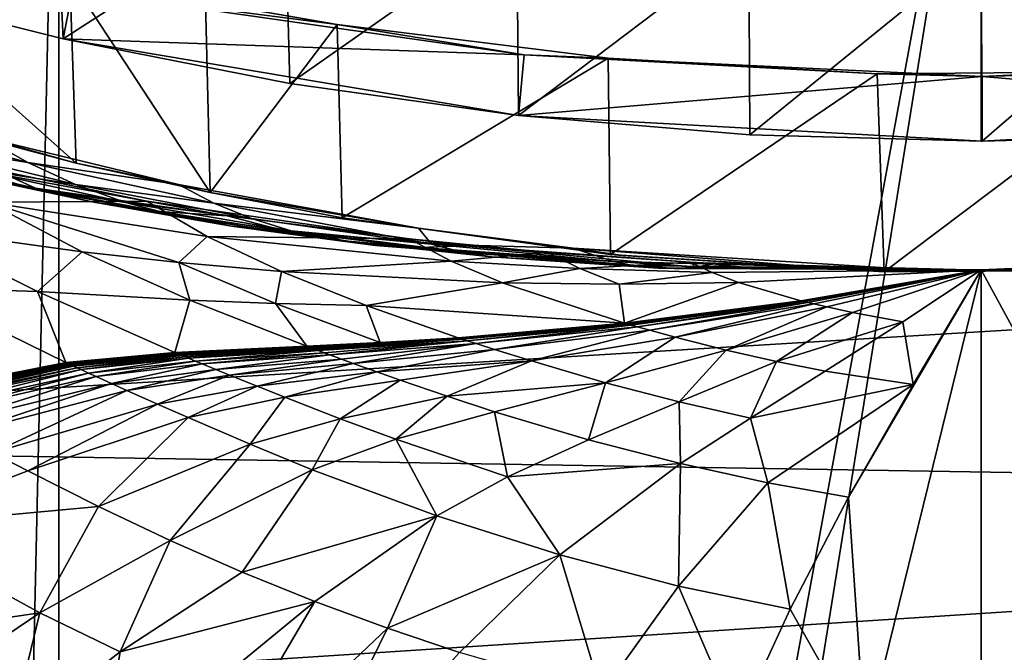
# Model space of a CAD drawing. Header units: metres. Extents: x -1004 to 0, y -808 to 0.
# Tile 115 of 159: x -506 to -405, y -193 to -128. Entities that reach past the tile are written whole.
import ezdxf

# ---------------------------------------------------------------- set-up
doc = ezdxf.new("R2010")
doc.units = ezdxf.units.M

msp = doc.modelspace()

# ---------------------------------------------------------------- linework, layer by layer
at = {"layer": 'None'}
for points in [[(-594.247375, -171.585114, 661.909546), (-196.308548, -147.470947, 662.541565), (-531.962463, -59.26767, 664.851257)], [(-196.308548, -147.470947, 662.541565), (-191.884094, -88.40519, 664.088562), (-531.962463, -59.26767, 664.851257)], [(-502.456268, -111.646431, 200.404068), (-501.584412, -130.331253, 202.099518), (-524.647583, -124.521843, 209.845749)], [(-502.456268, -111.646431, 200.404068), (-478.935303, -115.68647, 194.195557), (-501.584412, -130.331253, 202.099518)], [(-478.935303, -115.68647, 194.195557), (-478.408325, -134.888901, 196.088715), (-501.584412, -130.331253, 202.099518)], [(-478.935303, -115.68647, 194.195557), (-455.212006, -118.599762, 189.761368), (-478.408325, -134.888901, 196.088715)], [(-527.416138, -118.707603, 258.220306), (-500.248962, -143.043579, 266.650696), (-527.017334, -135.898376, 261.861969)], [(-527.416138, -118.707603, 258.220306), (-500.91507, -124.058403, 262.889526), (-500.248962, -143.043579, 266.650696)], [(-455.212006, -118.599762, 189.761368), (-455.040527, -138.170502, 191.789063), (-478.408325, -134.888901, 196.088715)], [(-455.212006, -118.599762, 189.761368), (-431.474823, -120.334351, 187.137177), (-455.040527, -138.170502, 191.789063)], [(-431.474823, -120.334351, 187.137177), (-431.392212, -140.146133, 189.21199), (-455.040527, -138.170502, 191.789063)], [(-431.474823, -120.334351, 187.137177), (-407.732239, -120.908279, 186.273712), (-431.392212, -140.146133, 189.21199)], [(-407.732239, -120.908279, 186.273712), (-383.947571, -120.332489, 187.140167), (-407.643616, -140.798706, 188.364288)], [(-383.947571, -120.332489, 187.140167), (-383.939728, -140.139313, 189.216461), (-407.643616, -140.798706, 188.364288)], [(-407.732239, -120.908279, 186.273712), (-407.732239, -140.798706, 188.364288), (-431.392212, -140.146133, 189.21199)], [(-407.732239, -140.798706, 188.364288), (-407.732239, -120.908279, 186.273712), (-407.643616, -140.798706, 188.364288)], [(-524.647583, -124.521843, 209.845749), (-501.584412, -130.331253, 202.099518), (-500.62735, -125.340599, 251.47937)], [(-500.91507, -124.058403, 262.889526), (-486.55127, -146.034058, 266.600311), (-500.248962, -143.043579, 266.650696)], [(-500.91507, -124.058403, 262.889526), (-487.02713, -126.523628, 263.005524), (-486.55127, -146.034058, 266.600311)], [(-473.57608, -128.846573, 260.012085), (-500.91507, -124.058403, 262.889526), (-500.62735, -125.340599, 251.47937)], [(-473.57608, -128.846573, 260.012085), (-487.02713, -126.523628, 263.005524), (-500.91507, -124.058403, 262.889526)], [(-500.62735, -125.340599, 251.47937), (-501.584412, -130.331253, 202.099518), (-454.449829, -131.948181, 251.47937)], [(-454.449829, -131.948181, 251.47937), (-473.57608, -128.846573, 260.012085), (-500.62735, -125.340599, 251.47937)], [(-487.02713, -126.523628, 263.005524), (-473.57608, -128.846573, 260.012085), (-486.55127, -146.034058, 266.600311)], [(-486.55127, -146.034058, 266.600311), (-473.57608, -128.846573, 260.012085), (-473.063843, -148.621872, 263.605011)], [(-473.57608, -128.846573, 260.012085), (-445.866608, -132.291046, 255.256195), (-473.063843, -148.621872, 263.605011)], [(-445.866608, -132.291046, 255.256195), (-473.57608, -128.846573, 260.012085), (-454.449829, -131.948181, 251.47937)], [(-454.449829, -131.948181, 251.47937), (-501.584412, -130.331253, 202.099518), (-455.040527, -138.170502, 191.789063)], [(-455.040527, -138.170502, 191.789063), (-501.584412, -130.331253, 202.099518), (-478.408325, -134.888901, 196.088715)], [(-473.063843, -148.621872, 263.605011), (-445.866608, -132.291046, 255.256195), (-445.624359, -152.383408, 258.807556)], [(-407.64447, -134.165039, 251.47937), (-454.449829, -131.948181, 251.47937), (-455.040527, -138.170502, 191.789063)], [(-418.364258, -133.888443, 253.016449), (-454.449829, -131.948181, 251.47937), (-407.64447, -134.165039, 251.47937)], [(-418.364258, -133.888443, 253.016449), (-445.866608, -132.291046, 255.256195), (-454.449829, -131.948181, 251.47937)], [(-445.866608, -132.291046, 255.256195), (-418.364258, -133.888443, 253.016449), (-445.624359, -152.383408, 258.807556)], [(-390.462463, -133.661896, 253.394547), (-407.64447, -134.165039, 251.47937), (-360.840271, -131.931564, 251.47937)], [(-360.840271, -131.931564, 251.47937), (-407.64447, -134.165039, 251.47937), (-360.24765, -138.152222, 191.800507)], [(-418.364258, -133.888443, 253.016449), (-390.462463, -133.661896, 253.394547), (-417.660858, -154.146637, 256.569244)], [(-390.462463, -133.661896, 253.394547), (-418.364258, -133.888443, 253.016449), (-407.64447, -134.165039, 251.47937)], [(-417.660858, -154.146637, 256.569244), (-390.462463, -133.661896, 253.394547), (-389.556183, -153.841599, 256.956024)], [(-407.64447, -134.165039, 251.47937), (-455.040527, -138.170502, 191.789063), (-407.643616, -140.798706, 188.364288)], [(-445.624359, -152.383408, 258.807556), (-418.364258, -133.888443, 253.016449), (-417.660858, -154.146637, 256.569244)], [(-407.64447, -134.165039, 251.47937), (-407.643616, -140.798706, 188.364288), (-360.24765, -138.152222, 191.800507)], [(-527.017334, -135.898376, 261.861969), (-500.248962, -143.043579, 266.650696), (-509.810822, -140.361237, 273.932678)], [(-509.810822, -140.361237, 273.932678), (-505.200897, -142.970856, 274.375061), (-523.77124, -137.937881, 279.68573)], [(-523.77124, -137.937881, 279.68573), (-505.200897, -142.970856, 274.375061), (-517.893066, -140.937195, 280.077667)], [(-455.040527, -138.170502, 191.789063), (-431.392212, -140.146133, 189.21199), (-407.643616, -140.798706, 188.364288)], [(-360.24765, -138.152222, 191.800507), (-407.643616, -140.798706, 188.364288), (-383.939728, -140.139313, 189.216461)], [(-509.810822, -140.361237, 273.932678), (-489.783356, -145.225357, 269.780396), (-505.200897, -142.970856, 274.375061)], [(-509.810822, -140.361237, 273.932678), (-500.248962, -143.043579, 266.650696), (-489.783356, -145.225357, 269.780396)], [(-407.643616, -140.798706, 188.364288), (-431.392212, -140.146133, 189.21199), (-407.732239, -140.798706, 188.364288)], [(-517.893066, -140.937195, 280.077667), (-500.33551, -145.213379, 274.765442), (-511.722473, -143.458649, 280.469604)], [(-505.200897, -142.970856, 274.375061), (-500.33551, -145.213379, 274.765442), (-517.893066, -140.937195, 280.077667)], [(-505.292938, -145.483459, 280.861511), (-512.386902, -144.072159, 287.470703), (-520.160095, -141.946198, 287.102173)], [(-511.722473, -143.458649, 280.469604), (-505.292938, -145.483459, 280.861511), (-520.160095, -141.946198, 287.102173)], [(-517.116272, -141.940079, 304.015839), (-493.020752, -146.913696, 287.095276), (-509.277069, -147.042801, 307.658112)], [(-493.020752, -146.913696, 287.095276), (-517.116272, -141.940079, 304.015839), (-507.155457, -144.321609, 295.209076)], [(-512.386902, -144.072159, 287.470703), (-504.396667, -145.5905, 287.839233), (-516.461121, -142.884872, 294.879517)], [(-516.461121, -142.884872, 294.879517), (-504.396667, -145.5905, 287.839233), (-507.155457, -144.321609, 295.209076)], [(-511.722473, -143.458649, 280.469604), (-500.33551, -145.213379, 274.765442), (-495.223572, -147.053741, 275.155823)], [(-505.292938, -145.483459, 280.861511), (-511.722473, -143.458649, 280.469604), (-495.223572, -147.053741, 275.155823)], [(-489.783356, -145.225357, 269.780396), (-486.170258, -147.114624, 270.130524), (-505.200897, -142.970856, 274.375061)], [(-505.200897, -142.970856, 274.375061), (-486.170258, -147.114624, 270.130524), (-500.33551, -145.213379, 274.765442)], [(-500.248962, -143.043579, 266.650696), (-486.55127, -146.034058, 266.600311), (-489.783356, -145.225357, 269.780396)], [(-498.638977, -146.995224, 281.253448), (-512.386902, -144.072159, 287.470703), (-505.292938, -145.483459, 280.861511)], [(-512.386902, -144.072159, 287.470703), (-498.638977, -146.995224, 281.253448), (-504.396667, -145.5905, 287.839233)], [(-484.801025, -148.425873, 282.037292), (-493.020752, -146.913696, 287.095276), (-507.155457, -144.321609, 295.209076)], [(-504.396667, -145.5905, 287.839233), (-484.801025, -148.425873, 282.037292), (-507.155457, -144.321609, 295.209076)], [(-489.893188, -148.476151, 275.546204), (-498.638977, -146.995224, 281.253448), (-505.292938, -145.483459, 280.861511)], [(-489.893188, -148.476151, 275.546204), (-505.292938, -145.483459, 280.861511), (-495.223572, -147.053741, 275.155823)], [(-498.638977, -146.995224, 281.253448), (-491.796204, -147.979889, 281.645355), (-504.396667, -145.5905, 287.839233)], [(-504.396667, -145.5905, 287.839233), (-491.796204, -147.979889, 281.645355), (-484.801025, -148.425873, 282.037292)], [(-500.33551, -145.213379, 274.765442), (-482.31546, -148.695877, 270.488708), (-495.223572, -147.053741, 275.155823)], [(-486.170258, -147.114624, 270.130524), (-482.31546, -148.695877, 270.488708), (-500.33551, -145.213379, 274.765442)], [(-489.783356, -145.225357, 269.780396), (-465.242157, -149.687378, 266.397186), (-486.170258, -147.114624, 270.130524)], [(-489.783356, -145.225357, 269.780396), (-486.55127, -146.034058, 266.600311), (-465.242157, -149.687378, 266.397186)], [(-509.277069, -147.042801, 307.658112), (-493.020752, -146.913696, 287.095276), (-486.861877, -150.556183, 290.254791)], [(-486.861877, -150.556183, 290.254791), (-493.020752, -146.913696, 287.095276), (-466.210693, -150.777832, 274.529755)], [(-466.210693, -150.777832, 274.529755), (-493.020752, -146.913696, 287.095276), (-484.801025, -148.425873, 282.037292)], [(-486.55127, -146.034058, 266.600311), (-473.063843, -148.621872, 263.605011), (-465.242157, -149.687378, 266.397186)], [(-229.7612, -177.557999, 661.75354), (-196.308548, -147.470947, 662.541565), (-594.247375, -171.585114, 661.909546)], [(-509.277069, -147.042801, 307.658112), (-499.634186, -152.102997, 312.763336), (-517.165771, -149.68663, 334.021271)], [(-499.634186, -152.102997, 312.763336), (-509.277069, -147.042801, 307.658112), (-489.774475, -153.203308, 303.31839)], [(-489.774475, -153.203308, 303.31839), (-509.277069, -147.042801, 307.658112), (-486.861877, -150.556183, 290.254791)], [(-484.373474, -149.466721, 275.936554), (-498.638977, -146.995224, 281.253448), (-489.893188, -148.476151, 275.546204)], [(-491.796204, -147.979889, 281.645355), (-498.638977, -146.995224, 281.253448), (-484.373474, -149.466721, 275.936554)], [(-495.223572, -147.053741, 275.155823), (-482.31546, -148.695877, 270.488708), (-478.261475, -149.952866, 270.846893)], [(-495.223572, -147.053741, 275.155823), (-478.261475, -149.952866, 270.846893), (-489.893188, -148.476151, 275.546204)], [(-465.242157, -149.687378, 266.397186), (-463.938293, -151.33287, 267.297241), (-486.170258, -147.114624, 270.130524)], [(-486.170258, -147.114624, 270.130524), (-463.938293, -151.33287, 267.297241), (-482.31546, -148.695877, 270.488708)], [(-491.796204, -147.979889, 281.645355), (-478.694366, -150.013611, 276.326935), (-484.801025, -148.425873, 282.037292)], [(-478.694366, -150.013611, 276.326935), (-491.796204, -147.979889, 281.645355), (-484.373474, -149.466721, 275.936554)], [(-474.030975, -150.872803, 271.205078), (-484.373474, -149.466721, 275.936554), (-489.893188, -148.476151, 275.546204)], [(-478.261475, -149.952866, 270.846893), (-474.030975, -150.872803, 271.205078), (-489.893188, -148.476151, 275.546204)], [(-460.518982, -151.506271, 272.279633), (-466.210693, -150.777832, 274.529755), (-484.801025, -148.425873, 282.037292)], [(-484.801025, -148.425873, 282.037292), (-478.694366, -150.013611, 276.326935), (-460.518982, -151.506271, 272.279633)], [(-482.31546, -148.695877, 270.488708), (-463.938293, -151.33287, 267.297241), (-478.261475, -149.952866, 270.846893)], [(-465.242157, -149.687378, 266.397186), (-473.063843, -148.621872, 263.605011), (-445.624359, -152.383408, 258.807556)], [(-517.165771, -149.68663, 334.021271), (-504.205811, -156.166122, 340.429718), (-516.939087, -155.764053, 364.371826)], [(-517.165771, -149.68663, 334.021271), (-499.634186, -152.102997, 312.763336), (-504.205811, -156.166122, 340.429718)], [(-469.647522, -151.444443, 271.563263), (-484.373474, -149.466721, 275.936554), (-474.030975, -150.872803, 271.205078)], [(-478.694366, -150.013611, 276.326935), (-484.373474, -149.466721, 275.936554), (-469.647522, -151.444443, 271.563263)], [(-478.261475, -149.952866, 270.846893), (-463.938293, -151.33287, 267.297241), (-460.930084, -152.111282, 267.590546)], [(-478.261475, -149.952866, 270.846893), (-460.930084, -152.111282, 267.590546), (-474.030975, -150.872803, 271.205078)], [(-465.242157, -149.687378, 266.397186), (-449.439667, -151.717789, 265.089691), (-463.938293, -151.33287, 267.297241)], [(-445.624359, -152.383408, 258.807556), (-449.439667, -151.717789, 265.089691), (-465.242157, -149.687378, 266.397186)], [(-486.861877, -150.556183, 290.254791), (-479.273438, -154.136353, 294.738068), (-489.774475, -153.203308, 303.31839)], [(-486.861877, -150.556183, 290.254791), (-466.210693, -150.777832, 274.529755), (-461.925659, -153.067032, 276.939056)], [(-479.273438, -154.136353, 294.738068), (-486.861877, -150.556183, 290.254791), (-461.925659, -153.067032, 276.939056)], [(-460.518982, -151.506271, 272.279633), (-478.694366, -150.013611, 276.326935), (-465.135254, -151.658234, 271.921448)], [(-465.135254, -151.658234, 271.921448), (-478.694366, -150.013611, 276.326935), (-469.647522, -151.444443, 271.563263)], [(-440.192474, -153.792664, 265.721008), (-469.647522, -151.444443, 271.563263), (-474.030975, -150.872803, 271.205078)], [(-460.930084, -152.111282, 267.590546), (-457.788483, -152.635315, 267.883881), (-474.030975, -150.872803, 271.205078)], [(-474.030975, -150.872803, 271.205078), (-457.788483, -152.635315, 267.883881), (-440.727844, -153.771408, 265.671722)], [(-474.030975, -150.872803, 271.205078), (-440.727844, -153.771408, 265.671722), (-440.192474, -153.792664, 265.721008)], [(-466.210693, -150.777832, 274.529755), (-452.028107, -152.168503, 270.028534), (-461.925659, -153.067032, 276.939056)], [(-452.028107, -152.168503, 270.028534), (-466.210693, -150.777832, 274.529755), (-460.518982, -151.506271, 272.279633)], [(-439.108551, -153.801605, 265.81955), (-469.647522, -151.444443, 271.563263), (-440.192474, -153.792664, 265.721008)], [(-465.135254, -151.658234, 271.921448), (-469.647522, -151.444443, 271.563263), (-439.108551, -153.801605, 265.81955)], [(-436.89328, -153.683289, 266.016632), (-460.518982, -151.506271, 272.279633), (-465.135254, -151.658234, 271.921448)], [(-436.89328, -153.683289, 266.016632), (-465.135254, -151.658234, 271.921448), (-439.108551, -153.801605, 265.81955)], [(-463.938293, -151.33287, 267.297241), (-445.314117, -153.091629, 265.228271), (-460.930084, -152.111282, 267.590546)], [(-449.439667, -151.717789, 265.089691), (-445.314117, -153.091629, 265.228271), (-463.938293, -151.33287, 267.297241)], [(-437.475006, -153.161377, 266.7789), (-460.518982, -151.506271, 272.279633), (-436.89328, -153.683289, 266.016632)], [(-437.475006, -153.161377, 266.7789), (-452.028107, -152.168503, 270.028534), (-460.518982, -151.506271, 272.279633)], [(-449.439667, -151.717789, 265.089691), (-415.260742, -153.873856, 264.163452), (-445.314117, -153.091629, 265.228271)], [(-444.395233, -152.481659, 259.044525), (-449.439667, -151.717789, 265.089691), (-445.624359, -152.383408, 258.807556)], [(-415.260742, -153.873856, 264.163452), (-449.439667, -151.717789, 265.089691), (-420.714478, -153.954758, 259.044525)], [(-420.714478, -153.954758, 259.044525), (-449.439667, -151.717789, 265.089691), (-444.395233, -152.481659, 259.044525)], [(-504.205811, -156.166122, 340.429718), (-499.634186, -152.102997, 312.763336), (-488.622894, -157.040283, 318.905792)], [(-488.622894, -157.040283, 318.905792), (-499.634186, -152.102997, 312.763336), (-489.774475, -153.203308, 303.31839)], [(-461.925659, -153.067032, 276.939056), (-452.028107, -152.168503, 270.028534), (-448.749664, -153.829498, 271.953705)], [(-460.930084, -152.111282, 267.590546), (-445.314117, -153.091629, 265.228271), (-443.331024, -153.500504, 265.425354)], [(-457.788483, -152.635315, 267.883881), (-460.930084, -152.111282, 267.590546), (-443.331024, -153.500504, 265.425354)], [(-457.788483, -152.635315, 267.883881), (-440.993774, -153.756607, 265.647095), (-440.727844, -153.771408, 265.671722)], [(-441.126312, -153.748184, 265.634766), (-457.788483, -152.635315, 267.883881), (-441.159393, -153.745972, 265.631683)], [(-441.159393, -153.745972, 265.631683), (-457.788483, -152.635315, 267.883881), (-441.175934, -153.744843, 265.630157)], [(-457.788483, -152.635315, 267.883881), (-441.184204, -153.744278, 265.629395), (-441.175934, -153.744843, 265.630157)], [(-441.192444, -153.743713, 265.628601), (-457.788483, -152.635315, 267.883881), (-441.258545, -153.739059, 265.622437)], [(-441.258545, -153.739059, 265.622437), (-457.788483, -152.635315, 267.883881), (-443.331024, -153.500504, 265.425354)], [(-441.126312, -153.748184, 265.634766), (-440.993774, -153.756607, 265.647095), (-457.788483, -152.635315, 267.883881)], [(-441.192444, -153.743713, 265.628601), (-441.184204, -153.744278, 265.629395), (-457.788483, -152.635315, 267.883881)], [(-452.028107, -152.168503, 270.028534), (-437.475006, -153.161377, 266.7789), (-448.749664, -153.829498, 271.953705)], [(-417.660858, -154.146637, 256.569244), (-444.395233, -152.481659, 259.044525), (-445.624359, -152.383408, 258.807556)], [(-420.714478, -153.954758, 259.044525), (-444.395233, -152.481659, 259.044525), (-417.660858, -154.146637, 256.569244)], [(-407.743011, -153.945282, 264.157867), (-376.64209, -152.629639, 266.606384), (-381.715759, -201.749985, 447.479767)], [(-376.64209, -152.629639, 266.606384), (-407.743011, -153.945282, 264.157867), (-396.987854, -154.023972, 259.044495)], [(-479.273438, -154.136353, 294.738068), (-479.889221, -157.390579, 309.162415), (-489.774475, -153.203308, 303.31839)], [(-489.774475, -153.203308, 303.31839), (-479.889221, -157.390579, 309.162415), (-488.622894, -157.040283, 318.905792)], [(-456.664948, -155.289734, 280.3909), (-479.273438, -154.136353, 294.738068), (-461.925659, -153.067032, 276.939056)], [(-456.664948, -155.289734, 280.3909), (-461.925659, -153.067032, 276.939056), (-448.749664, -153.829498, 271.953705)], [(-456.664948, -155.289734, 280.3909), (-448.749664, -153.829498, 271.953705), (-444.739807, -155.431305, 274.722534)], [(-448.749664, -153.829498, 271.953705), (-437.475006, -153.161377, 266.7789), (-435.247498, -154.230072, 268.142914)], [(-444.739807, -155.431305, 274.722534), (-448.749664, -153.829498, 271.953705), (-435.247498, -154.230072, 268.142914)], [(-445.314117, -153.091629, 265.228271), (-415.260742, -153.873856, 264.163452), (-443.331024, -153.500504, 265.425354)], [(-443.331024, -153.500504, 265.425354), (-415.260742, -153.873856, 264.163452), (-407.743011, -153.945282, 264.157867)], [(-441.258545, -153.739059, 265.622437), (-443.331024, -153.500504, 265.425354), (-407.743011, -153.945282, 264.157867)], [(-407.743011, -153.945282, 264.157867), (-441.192444, -153.743713, 265.628601), (-441.258545, -153.739059, 265.622437)], [(-441.184204, -153.744278, 265.629395), (-441.192444, -153.743713, 265.628601), (-407.743011, -153.945282, 264.157867)], [(-441.175934, -153.744843, 265.630157), (-441.184204, -153.744278, 265.629395), (-407.743011, -153.945282, 264.157867)], [(-441.159393, -153.745972, 265.631683), (-441.175934, -153.744843, 265.630157), (-407.743011, -153.945282, 264.157867)], [(-407.743011, -153.945282, 264.157867), (-441.126312, -153.748184, 265.634766), (-441.159393, -153.745972, 265.631683)], [(-440.993774, -153.756607, 265.647095), (-441.126312, -153.748184, 265.634766), (-407.743011, -153.945282, 264.157867)], [(-440.727844, -153.771408, 265.671722), (-440.993774, -153.756607, 265.647095), (-407.743011, -153.945282, 264.157867)], [(-440.727844, -153.771408, 265.671722), (-407.743011, -153.945282, 264.157867), (-440.192474, -153.792664, 265.721008)], [(-407.743011, -153.945282, 264.157867), (-439.108551, -153.801605, 265.81955), (-440.192474, -153.792664, 265.721008)], [(-436.89328, -153.683289, 266.016632), (-439.108551, -153.801605, 265.81955), (-407.743011, -153.945282, 264.157867)], [(-437.475006, -153.161377, 266.7789), (-407.743011, -153.945282, 264.157867), (-435.247498, -154.230072, 268.142914)], [(-434.814148, -153.297714, 266.327911), (-437.475006, -153.161377, 266.7789), (-436.89328, -153.683289, 266.016632)], [(-436.89328, -153.683289, 266.016632), (-432.145844, -153.420883, 265.919128), (-434.814148, -153.297714, 266.327911)], [(-426.789825, -153.627823, 265.228729), (-432.145844, -153.420883, 265.919128), (-436.89328, -153.683289, 266.016632)], [(-416.020874, -153.885956, 264.35968), (-426.789825, -153.627823, 265.228729), (-436.89328, -153.683289, 266.016632)], [(-416.020874, -153.885956, 264.35968), (-436.89328, -153.683289, 266.016632), (-407.743011, -153.945282, 264.157867)], [(-435.247498, -154.230072, 268.142914), (-407.743011, -153.945282, 264.157867), (-432.536774, -155.253677, 270.111053)], [(-407.743011, -153.945282, 264.157867), (-426.153564, -157.114151, 275.169861), (-432.536774, -155.253677, 270.111053)], [(-426.072021, -157.134644, 275.235535), (-426.153564, -157.114151, 275.169861), (-407.743011, -153.945282, 264.157867)], [(-425.990417, -157.15509, 275.301239), (-426.072021, -157.134644, 275.235535), (-407.743011, -153.945282, 264.157867)], [(-407.743011, -153.945282, 264.157867), (-425.826996, -157.195862, 275.4328), (-425.990417, -157.15509, 275.301239)], [(-425.499512, -157.27684, 275.696411), (-425.826996, -157.195862, 275.4328), (-407.743011, -153.945282, 264.157867)], [(-424.842041, -157.436386, 276.224976), (-425.499512, -157.27684, 275.696411), (-407.743011, -153.945282, 264.157867)], [(-424.842041, -157.436386, 276.224976), (-407.743011, -153.945282, 264.157867), (-423.520386, -157.745895, 277.283081)], [(-423.520386, -157.745895, 277.283081), (-407.743011, -153.945282, 264.157867), (-420.873291, -158.322021, 279.369171)], [(-419.594177, -202.230804, 445.68808), (-421.304626, -177.200241, 352.587616), (-407.743011, -153.945282, 264.157867)], [(-407.743011, -153.945282, 264.157867), (-421.304626, -177.200241, 352.587616), (-414.672516, -165.69104, 307.860992)], [(-407.743011, -153.945282, 264.157867), (-415.744476, -159.255371, 283.145996), (-420.873291, -158.322021, 279.369171)], [(-407.743011, -153.945282, 264.157867), (-415.260742, -153.873856, 264.163452), (-420.714478, -153.954758, 259.044525)], [(-407.743011, -153.945282, 264.157867), (-420.714478, -153.954758, 259.044525), (-396.987854, -154.023972, 259.044495)], [(-396.987854, -154.023972, 259.044495), (-420.714478, -153.954758, 259.044525), (-417.660858, -154.146637, 256.569244)], [(-407.738159, -251.781006, 628.364929), (-419.594177, -202.230804, 445.68808), (-407.743011, -153.945282, 264.157867)], [(-396.987854, -154.023972, 259.044495), (-417.660858, -154.146637, 256.569244), (-389.556183, -153.841599, 256.956024)], [(-415.744476, -159.255371, 283.145996), (-407.743011, -153.945282, 264.157867), (-414.672516, -165.69104, 307.860992)], [(-381.715759, -201.749985, 447.479767), (-407.738159, -251.781006, 628.364929), (-407.743011, -153.945282, 264.157867)], [(-479.273438, -154.136353, 294.738068), (-470.605713, -157.60025, 300.163086), (-479.889221, -157.390579, 309.162415)], [(-470.605713, -157.60025, 300.163086), (-479.273438, -154.136353, 294.738068), (-456.664948, -155.289734, 280.3909)], [(-444.739807, -155.431305, 274.722534), (-435.247498, -154.230072, 268.142914), (-432.536774, -155.253677, 270.111053)], [(-516.939087, -155.764053, 364.371826), (-501.306091, -163.446976, 371.209839), (-510.645599, -165.259277, 396.148621)], [(-516.939087, -155.764053, 364.371826), (-504.205811, -156.166122, 340.429718), (-501.306091, -163.446976, 371.209839)], [(-444.186951, -159.413208, 289.22641), (-470.605713, -157.60025, 300.163086), (-456.664948, -155.289734, 280.3909)], [(-444.186951, -159.413208, 289.22641), (-456.664948, -155.289734, 280.3909), (-444.739807, -155.431305, 274.722534)], [(-444.186951, -159.413208, 289.22641), (-444.739807, -155.431305, 274.722534), (-432.536774, -155.253677, 270.111053)], [(-432.536774, -155.253677, 270.111053), (-426.153564, -157.114151, 275.169861), (-444.186951, -159.413208, 289.22641)], [(-501.306091, -163.446976, 371.209839), (-504.205811, -156.166122, 340.429718), (-490.161316, -162.409058, 347.446228)], [(-490.161316, -162.409058, 347.446228), (-504.205811, -156.166122, 340.429718), (-488.622894, -157.040283, 318.905792)], [(-490.161316, -162.409058, 347.446228), (-488.622894, -157.040283, 318.905792), (-476.678986, -161.774826, 325.659698)], [(-488.622894, -157.040283, 318.905792), (-479.889221, -157.390579, 309.162415), (-476.678986, -161.774826, 325.659698)], [(-476.678986, -161.774826, 325.659698), (-479.889221, -157.390579, 309.162415), (-469.167847, -161.390915, 315.599457)], [(-479.889221, -157.390579, 309.162415), (-470.605713, -157.60025, 300.163086), (-469.167847, -161.390915, 315.599457)], [(-469.167847, -161.390915, 315.599457), (-470.605713, -157.60025, 300.163086), (-461.20932, -160.894302, 306.147888)], [(-470.605713, -157.60025, 300.163086), (-444.186951, -159.413208, 289.22641), (-461.20932, -160.894302, 306.147888)], [(-426.153564, -157.114151, 275.169861), (-444.026947, -159.459259, 289.340942), (-444.186951, -159.413208, 289.22641)], [(-426.072021, -157.134644, 275.235535), (-444.026947, -159.459259, 289.340942), (-426.153564, -157.114151, 275.169861)], [(-443.866821, -159.505219, 289.455536), (-444.026947, -159.459259, 289.340942), (-426.072021, -157.134644, 275.235535)], [(-425.990417, -157.15509, 275.301239), (-443.866821, -159.505219, 289.455536), (-426.072021, -157.134644, 275.235535)], [(-443.546234, -159.596939, 289.684967), (-443.866821, -159.505219, 289.455536), (-425.990417, -157.15509, 275.301239)], [(-425.826996, -157.195862, 275.4328), (-443.546234, -159.596939, 289.684967), (-425.990417, -157.15509, 275.301239)], [(-442.903625, -159.779434, 290.144592), (-443.546234, -159.596939, 289.684967), (-425.826996, -157.195862, 275.4328)], [(-425.499512, -157.27684, 275.696411), (-442.903625, -159.779434, 290.144592), (-425.826996, -157.195862, 275.4328)], [(-441.613068, -160.139832, 291.06604), (-442.903625, -159.779434, 290.144592), (-425.499512, -157.27684, 275.696411)], [(-424.842041, -157.436386, 276.224976), (-441.613068, -160.139832, 291.06604), (-425.499512, -157.27684, 275.696411)], [(-441.613068, -160.139832, 291.06604), (-424.842041, -157.436386, 276.224976), (-439.017487, -160.842758, 292.910187)], [(-439.017487, -160.842758, 292.910187), (-424.842041, -157.436386, 276.224976), (-423.520386, -157.745895, 277.283081)], [(-439.017487, -160.842758, 292.910187), (-423.520386, -157.745895, 277.283081), (-433.811462, -162.163696, 296.544098)], [(-423.520386, -157.745895, 277.283081), (-420.873291, -158.322021, 279.369171), (-433.811462, -162.163696, 296.544098)], [(-420.873291, -158.322021, 279.369171), (-428.659332, -163.327881, 299.992188), (-433.811462, -162.163696, 296.544098)], [(-420.873291, -158.322021, 279.369171), (-415.744476, -159.255371, 283.145996), (-428.659332, -163.327881, 299.992188)], [(-461.20932, -160.894302, 306.147888), (-444.186951, -159.413208, 289.22641), (-460.977173, -160.970627, 306.295441)], [(-444.186951, -159.413208, 289.22641), (-444.026947, -159.459259, 289.340942), (-460.977173, -160.970627, 306.295441)], [(-444.026947, -159.459259, 289.340942), (-460.744812, -161.046829, 306.443115), (-460.977173, -160.970627, 306.295441)], [(-443.866821, -159.505219, 289.455536), (-460.744812, -161.046829, 306.443115), (-444.026947, -159.459259, 289.340942)], [(-460.279572, -161.199005, 306.738739), (-460.744812, -161.046829, 306.443115), (-443.866821, -159.505219, 289.455536)], [(-443.546234, -159.596939, 289.684967), (-460.279572, -161.199005, 306.738739), (-443.866821, -159.505219, 289.455536)], [(-459.347046, -161.502106, 307.330872), (-460.279572, -161.199005, 306.738739), (-443.546234, -159.596939, 289.684967)], [(-442.903625, -159.779434, 290.144592), (-459.347046, -161.502106, 307.330872), (-443.546234, -159.596939, 289.684967)], [(-457.473724, -162.101791, 308.517731), (-459.347046, -161.502106, 307.330872), (-442.903625, -159.779434, 290.144592)], [(-441.613068, -160.139832, 291.06604), (-457.473724, -162.101791, 308.517731), (-442.903625, -159.779434, 290.144592)], [(-415.744476, -159.255371, 283.145996), (-423.674316, -164.314377, 303.118378), (-428.659332, -163.327881, 299.992188)], [(-423.674316, -164.314377, 303.118378), (-415.744476, -159.255371, 283.145996), (-414.672516, -165.69104, 307.860992)], [(-476.23584, -161.939926, 325.90921), (-476.383636, -161.884933, 325.826019), (-460.977173, -160.970627, 306.295441)], [(-460.977173, -160.970627, 306.295441), (-476.383636, -161.884933, 325.826019), (-469.167847, -161.390915, 315.599457)], [(-476.087982, -161.994888, 325.992432), (-476.23584, -161.939926, 325.90921), (-460.977173, -160.970627, 306.295441)], [(-460.977173, -160.970627, 306.295441), (-460.744812, -161.046829, 306.443115), (-476.087982, -161.994888, 325.992432)], [(-460.744812, -161.046829, 306.443115), (-475.792145, -162.104752, 326.158966), (-476.087982, -161.994888, 325.992432)], [(-475.496124, -162.214569, 326.325592), (-475.792145, -162.104752, 326.158966), (-460.744812, -161.046829, 306.443115)], [(-460.279572, -161.199005, 306.738739), (-475.496124, -162.214569, 326.325592), (-460.744812, -161.046829, 306.443115)], [(-461.20932, -160.894302, 306.147888), (-460.977173, -160.970627, 306.295441), (-469.167847, -161.390915, 315.599457)], [(-457.473724, -162.101791, 308.517731), (-441.613068, -160.139832, 291.06604), (-453.704498, -163.27623, 310.89212)], [(-453.704498, -163.27623, 310.89212), (-441.613068, -160.139832, 291.06604), (-439.017487, -160.842758, 292.910187)], [(-453.704498, -163.27623, 310.89212), (-439.017487, -160.842758, 292.910187), (-446.134521, -165.499069, 315.567749)], [(-439.017487, -160.842758, 292.910187), (-433.811462, -162.163696, 296.544098), (-446.134521, -165.499069, 315.567749)], [(-476.678986, -161.774826, 325.659698), (-490.074493, -162.445465, 347.489319), (-490.161316, -162.409058, 347.446228)], [(-476.605194, -161.802368, 325.701233), (-490.074493, -162.445465, 347.489319), (-476.678986, -161.774826, 325.659698)], [(-476.605194, -161.802368, 325.701233), (-489.98764, -162.481842, 347.53244), (-490.074493, -162.445465, 347.489319)], [(-476.531342, -161.829895, 325.742828), (-489.98764, -162.481842, 347.53244), (-476.605194, -161.802368, 325.701233)], [(-489.900757, -162.518204, 347.575562), (-489.98764, -162.481842, 347.53244), (-476.531342, -161.829895, 325.742828)], [(-489.900757, -162.518204, 347.575562), (-476.531342, -161.829895, 325.742828), (-476.457489, -161.857422, 325.784424)], [(-489.813843, -162.55455, 347.618713), (-489.900757, -162.518204, 347.575562), (-476.457489, -161.857422, 325.784424)], [(-489.813843, -162.55455, 347.618713), (-476.457489, -161.857422, 325.784424), (-476.383636, -161.884933, 325.826019)], [(-489.639984, -162.627213, 347.705017), (-489.813843, -162.55455, 347.618713), (-476.383636, -161.884933, 325.826019)], [(-476.383636, -161.884933, 325.826019), (-476.23584, -161.939926, 325.90921), (-489.639984, -162.627213, 347.705017)], [(-476.23584, -161.939926, 325.90921), (-489.466064, -162.699844, 347.791321), (-489.639984, -162.627213, 347.705017)], [(-489.466064, -162.699844, 347.791321), (-476.23584, -161.939926, 325.90921), (-476.087982, -161.994888, 325.992432)], [(-489.118011, -162.845078, 347.96405), (-489.466064, -162.699844, 347.791321), (-476.087982, -161.994888, 325.992432)], [(-476.087982, -161.994888, 325.992432), (-475.792145, -162.104752, 326.158966), (-489.118011, -162.845078, 347.96405)], [(-469.167847, -161.390915, 315.599457), (-476.605194, -161.802368, 325.701233), (-476.678986, -161.774826, 325.659698)], [(-469.167847, -161.390915, 315.599457), (-476.531342, -161.829895, 325.742828), (-476.605194, -161.802368, 325.701233)], [(-476.457489, -161.857422, 325.784424), (-476.531342, -161.829895, 325.742828), (-469.167847, -161.390915, 315.599457)], [(-476.383636, -161.884933, 325.826019), (-476.457489, -161.857422, 325.784424), (-469.167847, -161.390915, 315.599457)], [(-460.279572, -161.199005, 306.738739), (-474.903412, -162.433868, 326.659088), (-475.496124, -162.214569, 326.325592)], [(-474.309723, -162.652512, 326.992828), (-474.903412, -162.433868, 326.659088), (-460.279572, -161.199005, 306.738739)], [(-459.347046, -161.502106, 307.330872), (-474.309723, -162.652512, 326.992828), (-460.279572, -161.199005, 306.738739)], [(-473.119385, -163.087509, 327.661041), (-474.309723, -162.652512, 326.992828), (-459.347046, -161.502106, 307.330872)], [(-471.925934, -163.520065, 328.329834), (-473.119385, -163.087509, 327.661041), (-459.347046, -161.502106, 307.330872)], [(-457.473724, -162.101791, 308.517731), (-471.925934, -163.520065, 328.329834), (-459.347046, -161.502106, 307.330872)], [(-501.209442, -163.491745, 371.25174), (-501.306091, -163.446976, 371.209839), (-490.161316, -162.409058, 347.446228)], [(-490.074493, -162.445465, 347.489319), (-501.209442, -163.491745, 371.25174), (-490.161316, -162.409058, 347.446228)], [(-490.074493, -162.445465, 347.489319), (-501.112762, -163.536514, 371.293671), (-501.209442, -163.491745, 371.25174)], [(-489.98764, -162.481842, 347.53244), (-501.112762, -163.536514, 371.293671), (-490.074493, -162.445465, 347.489319)], [(-501.016022, -163.581253, 371.335632), (-501.112762, -163.536514, 371.293671), (-489.98764, -162.481842, 347.53244)], [(-501.016022, -163.581253, 371.335632), (-489.98764, -162.481842, 347.53244), (-489.900757, -162.518204, 347.575562)], [(-500.919312, -163.625977, 371.377594), (-501.016022, -163.581253, 371.335632), (-489.900757, -162.518204, 347.575562)], [(-500.919312, -163.625977, 371.377594), (-489.900757, -162.518204, 347.575562), (-489.813843, -162.55455, 347.618713)], [(-500.725769, -163.715393, 371.461517), (-500.919312, -163.625977, 371.377594), (-489.813843, -162.55455, 347.618713)], [(-500.725769, -163.715393, 371.461517), (-489.813843, -162.55455, 347.618713), (-489.639984, -162.627213, 347.705017)], [(-500.532166, -163.804764, 371.545441), (-500.725769, -163.715393, 371.461517), (-489.639984, -162.627213, 347.705017)], [(-489.639984, -162.627213, 347.705017), (-489.466064, -162.699844, 347.791321), (-500.532166, -163.804764, 371.545441)], [(-489.466064, -162.699844, 347.791321), (-500.144775, -163.98349, 371.713379), (-500.532166, -163.804764, 371.545441)], [(-500.144775, -163.98349, 371.713379), (-489.466064, -162.699844, 347.791321), (-489.118011, -162.845078, 347.96405)], [(-499.757202, -164.162186, 371.881378), (-500.144775, -163.98349, 371.713379), (-489.118011, -162.845078, 347.96405)], [(-489.118011, -162.845078, 347.96405), (-488.769806, -162.99025, 348.136841), (-499.757202, -164.162186, 371.881378)], [(-488.769806, -162.99025, 348.136841), (-498.981293, -164.519226, 372.217529), (-499.757202, -164.162186, 371.881378)], [(-488.072632, -163.280289, 348.482635), (-498.981293, -164.519226, 372.217529), (-488.769806, -162.99025, 348.136841)], [(-475.792145, -162.104752, 326.158966), (-488.769806, -162.99025, 348.136841), (-489.118011, -162.845078, 347.96405)], [(-475.496124, -162.214569, 326.325592), (-488.769806, -162.99025, 348.136841), (-475.792145, -162.104752, 326.158966)], [(-475.496124, -162.214569, 326.325592), (-488.072632, -163.280289, 348.482635), (-488.769806, -162.99025, 348.136841)], [(-474.903412, -162.433868, 326.659088), (-488.072632, -163.280289, 348.482635), (-475.496124, -162.214569, 326.325592)], [(-487.374237, -163.569504, 348.828674), (-488.072632, -163.280289, 348.482635), (-474.903412, -162.433868, 326.659088)], [(-474.903412, -162.433868, 326.659088), (-474.309723, -162.652512, 326.992828), (-487.374237, -163.569504, 348.828674)], [(-474.309723, -162.652512, 326.992828), (-485.973877, -164.145142, 349.521332), (-487.374237, -163.569504, 348.828674)], [(-474.309723, -162.652512, 326.992828), (-473.119385, -163.087509, 327.661041), (-485.973877, -164.145142, 349.521332)], [(-471.925934, -163.520065, 328.329834), (-457.473724, -162.101791, 308.517731), (-469.531189, -164.37764, 329.667603)], [(-469.531189, -164.37764, 329.667603), (-457.473724, -162.101791, 308.517731), (-453.704498, -163.27623, 310.89212)], [(-433.811462, -162.163696, 296.544098), (-438.615936, -167.464813, 320.000916), (-446.134521, -165.499069, 315.567749)], [(-428.659332, -163.327881, 299.992188), (-438.615936, -167.464813, 320.000916), (-433.811462, -162.163696, 296.544098)], [(-501.209442, -163.491745, 371.25174), (-519.285889, -167.147888, 421.302887), (-519.396545, -167.088211, 421.266968)], [(-519.396545, -167.088211, 421.266968), (-510.645599, -165.259277, 396.148621), (-501.209442, -163.491745, 371.25174)], [(-501.112762, -163.536514, 371.293671), (-519.285889, -167.147888, 421.302887), (-501.209442, -163.491745, 371.25174)], [(-519.285889, -167.147888, 421.302887), (-501.112762, -163.536514, 371.293671), (-519.175232, -167.207535, 421.338776)], [(-519.175232, -167.207535, 421.338776), (-501.112762, -163.536514, 371.293671), (-501.016022, -163.581253, 371.335632)], [(-519.064575, -167.267151, 421.374695), (-519.175232, -167.207535, 421.338776), (-501.016022, -163.581253, 371.335632)], [(-519.064575, -167.267151, 421.374695), (-501.016022, -163.581253, 371.335632), (-500.919312, -163.625977, 371.377594)], [(-518.843079, -167.386353, 421.446533), (-519.064575, -167.267151, 421.374695), (-500.919312, -163.625977, 371.377594)], [(-518.843079, -167.386353, 421.446533), (-500.919312, -163.625977, 371.377594), (-500.725769, -163.715393, 371.461517)], [(-518.621521, -167.505508, 421.518372), (-518.843079, -167.386353, 421.446533), (-500.725769, -163.715393, 371.461517)], [(-518.621521, -167.505508, 421.518372), (-500.725769, -163.715393, 371.461517), (-500.532166, -163.804764, 371.545441)], [(-518.178345, -167.74379, 421.662079), (-518.621521, -167.505508, 421.518372), (-500.532166, -163.804764, 371.545441)], [(-500.532166, -163.804764, 371.545441), (-500.144775, -163.98349, 371.713379), (-518.178345, -167.74379, 421.662079)], [(-500.144775, -163.98349, 371.713379), (-517.734985, -167.982071, 421.805786), (-518.178345, -167.74379, 421.662079)], [(-517.734985, -167.982071, 421.805786), (-500.144775, -163.98349, 371.713379), (-499.757202, -164.162186, 371.881378)], [(-510.645599, -165.259277, 396.148621), (-501.306091, -163.446976, 371.209839), (-501.209442, -163.491745, 371.25174)], [(-498.204041, -164.87529, 372.553864), (-498.981293, -164.519226, 372.217529), (-488.072632, -163.280289, 348.482635)], [(-498.204041, -164.87529, 372.553864), (-488.072632, -163.280289, 348.482635), (-487.374237, -163.569504, 348.828674)], [(-496.645416, -165.58403, 373.226929), (-498.204041, -164.87529, 372.553864), (-487.374237, -163.569504, 348.828674)], [(-487.374237, -163.569504, 348.828674), (-485.973877, -164.145142, 349.521332), (-496.645416, -165.58403, 373.226929)], [(-473.119385, -163.087509, 327.661041), (-484.569763, -164.717911, 350.214447), (-485.973877, -164.145142, 349.521332)], [(-471.925934, -163.520065, 328.329834), (-484.569763, -164.717911, 350.214447), (-473.119385, -163.087509, 327.661041)], [(-484.569763, -164.717911, 350.214447), (-471.925934, -163.520065, 328.329834), (-481.752106, -165.854584, 351.600372)], [(-481.752106, -165.854584, 351.600372), (-471.925934, -163.520065, 328.329834), (-469.531189, -164.37764, 329.667603)], [(-469.531189, -164.37764, 329.667603), (-453.704498, -163.27623, 310.89212), (-467.128174, -165.224136, 331.003174)], [(-453.704498, -163.27623, 310.89212), (-462.309662, -166.881714, 333.655548), (-467.128174, -165.224136, 331.003174)], [(-453.704498, -163.27623, 310.89212), (-446.134521, -165.499069, 315.567749), (-462.309662, -166.881714, 333.655548)], [(-431.31424, -169.133942, 324.017822), (-438.615936, -167.464813, 320.000916), (-428.659332, -163.327881, 299.992188)], [(-428.659332, -163.327881, 299.992188), (-423.674316, -164.314377, 303.118378), (-431.31424, -169.133942, 324.017822)], [(-516.847473, -168.458191, 422.093323), (-517.734985, -167.982071, 421.805786), (-499.757202, -164.162186, 371.881378)], [(-499.757202, -164.162186, 371.881378), (-498.981293, -164.519226, 372.217529), (-516.847473, -168.458191, 422.093323)], [(-498.981293, -164.519226, 372.217529), (-515.958374, -168.932983, 422.38092), (-516.847473, -168.458191, 422.093323)], [(-515.958374, -168.932983, 422.38092), (-498.981293, -164.519226, 372.217529), (-498.204041, -164.87529, 372.553864)], [(-514.175232, -169.877762, 422.956238), (-515.958374, -168.932983, 422.38092), (-498.204041, -164.87529, 372.553864)], [(-514.175232, -169.877762, 422.956238), (-498.204041, -164.87529, 372.553864), (-496.645416, -165.58403, 373.226929)], [(-485.973877, -164.145142, 349.521332), (-495.082611, -166.289413, 373.900208), (-496.645416, -165.58403, 373.226929)], [(-485.973877, -164.145142, 349.521332), (-484.569763, -164.717911, 350.214447), (-495.082611, -166.289413, 373.900208)], [(-495.082611, -166.289413, 373.900208), (-484.569763, -164.717911, 350.214447), (-491.946411, -167.689941, 375.24585)], [(-491.946411, -167.689941, 375.24585), (-484.569763, -164.717911, 350.214447), (-481.752106, -165.854584, 351.600372)], [(-481.752106, -165.854584, 351.600372), (-469.531189, -164.37764, 329.667603), (-478.924164, -166.978043, 352.983398)], [(-469.531189, -164.37764, 329.667603), (-467.128174, -165.224136, 331.003174), (-478.924164, -166.978043, 352.983398)], [(-423.674316, -164.314377, 303.118378), (-414.672516, -165.69104, 307.860992), (-431.31424, -169.133942, 324.017822)], [(-512.387329, -170.818054, 423.531342), (-514.175232, -169.877762, 422.956238), (-496.645416, -165.58403, 373.226929)], [(-495.082611, -166.289413, 373.900208), (-512.387329, -170.818054, 423.531342), (-496.645416, -165.58403, 373.226929)], [(-488.798187, -169.074997, 376.587952), (-491.946411, -167.689941, 375.24585), (-481.752106, -165.854584, 351.600372)], [(-478.924164, -166.978043, 352.983398), (-488.798187, -169.074997, 376.587952), (-481.752106, -165.854584, 351.600372)], [(-478.924164, -166.978043, 352.983398), (-467.128174, -165.224136, 331.003174), (-473.251099, -169.182343, 355.728485)], [(-467.128174, -165.224136, 331.003174), (-462.309662, -166.881714, 333.655548), (-473.251099, -169.182343, 355.728485)], [(-446.134521, -165.499069, 315.567749), (-457.480042, -168.465775, 336.262756), (-462.309662, -166.881714, 333.655548)], [(-447.860138, -171.338699, 341.244751), (-457.480042, -168.465775, 336.262756), (-446.134521, -165.499069, 315.567749)], [(-438.615936, -167.464813, 320.000916), (-447.860138, -171.338699, 341.244751), (-446.134521, -165.499069, 315.567749)], [(-414.672516, -165.69104, 307.860992), (-429.550995, -175.748596, 349.600922), (-431.31424, -169.133942, 324.017822)], [(-421.304626, -177.200241, 352.587616), (-429.550995, -175.748596, 349.600922), (-414.672516, -165.69104, 307.860992)], [(-512.387329, -170.818054, 423.531342), (-495.082611, -166.289413, 373.900208), (-508.79895, -172.685196, 424.679901)], [(-508.79895, -172.685196, 424.679901), (-495.082611, -166.289413, 373.900208), (-491.946411, -167.689941, 375.24585)], [(-482.479889, -171.79541, 379.249634), (-488.798187, -169.074997, 376.587952), (-478.924164, -166.978043, 352.983398)], [(-473.251099, -169.182343, 355.728485), (-482.479889, -171.79541, 379.249634), (-478.924164, -166.978043, 352.983398)], [(-462.309662, -166.881714, 333.655548), (-467.556061, -171.291489, 358.424866), (-473.251099, -169.182343, 355.728485)], [(-457.480042, -168.465775, 336.262756), (-467.556061, -171.291489, 358.424866), (-462.309662, -166.881714, 333.655548)], [(-508.79895, -172.685196, 424.679901), (-491.946411, -167.689941, 375.24585), (-505.195343, -174.531967, 425.824249)], [(-491.946411, -167.689941, 375.24585), (-488.798187, -169.074997, 376.587952), (-505.195343, -174.531967, 425.824249)], [(-438.476837, -173.781006, 345.755371), (-447.860138, -171.338699, 341.244751), (-438.615936, -167.464813, 320.000916)], [(-431.31424, -169.133942, 324.017822), (-438.476837, -173.781006, 345.755371), (-438.615936, -167.464813, 320.000916)], [(-505.195343, -174.531967, 425.824249), (-488.798187, -169.074997, 376.587952), (-497.95578, -178.161438, 428.090607)], [(-488.798187, -169.074997, 376.587952), (-482.479889, -171.79541, 379.249634), (-497.95578, -178.161438, 428.090607)], [(-467.556061, -171.291489, 358.424866), (-457.480042, -168.465775, 336.262756), (-456.17218, -175.116791, 363.572479)], [(-456.17218, -175.116791, 363.572479), (-457.480042, -168.465775, 336.262756), (-447.860138, -171.338699, 341.244751)], [(-473.251099, -169.182343, 355.728485), (-476.126099, -174.398392, 381.861542), (-482.479889, -171.79541, 379.249634)], [(-467.556061, -171.291489, 358.424866), (-476.126099, -174.398392, 381.861542), (-473.251099, -169.182343, 355.728485)], [(-429.550995, -175.748596, 349.600922), (-438.476837, -173.781006, 345.755371), (-431.31424, -169.133942, 324.017822)], [(-558.485962, -198.901932, 661.194153), (-229.7612, -177.557999, 661.75354), (-594.247375, -171.585114, 661.909546)], [(-482.479889, -171.79541, 379.249634), (-490.647644, -181.628143, 430.310791), (-497.95578, -178.161438, 428.090607)], [(-476.126099, -174.398392, 381.861542), (-490.647644, -181.628143, 430.310791), (-482.479889, -171.79541, 379.249634)], [(-476.126099, -174.398392, 381.861542), (-467.556061, -171.291489, 358.424866), (-463.373596, -179.11116, 386.841797)], [(-467.556061, -171.291489, 358.424866), (-456.17218, -175.116791, 363.572479), (-463.373596, -179.11116, 386.841797)], [(-438.476837, -173.781006, 345.755371), (-456.17218, -175.116791, 363.572479), (-447.860138, -171.338699, 341.244751)], [(-508.79895, -172.685196, 424.679901), (-505.195343, -174.531967, 425.824249), (-520.058289, -180.215347, 475.520233)], [(-450.792114, -183.107864, 391.339905), (-456.17218, -175.116791, 363.572479), (-438.476837, -173.781006, 345.755371)], [(-438.658356, -186.319229, 395.167114), (-450.792114, -183.107864, 391.339905), (-438.476837, -173.781006, 345.755371)], [(-438.476837, -173.781006, 345.755371), (-429.550995, -175.748596, 349.600922), (-438.658356, -186.319229, 395.167114)], [(-505.195343, -174.531967, 425.824249), (-497.95578, -178.161438, 428.090607), (-520.058289, -180.215347, 475.520233)], [(-483.266785, -184.866714, 432.465332), (-490.647644, -181.628143, 430.310791), (-476.126099, -174.398392, 381.861542)], [(-476.126099, -174.398392, 381.861542), (-463.373596, -179.11116, 386.841797), (-483.266785, -184.866714, 432.465332)], [(-463.373596, -179.11116, 386.841797), (-456.17218, -175.116791, 363.572479), (-450.792114, -183.107864, 391.339905)], [(-429.550995, -175.748596, 349.600922), (-427.251404, -188.681778, 398.134644), (-438.658356, -186.319229, 395.167114)], [(-427.251404, -188.681778, 398.134644), (-429.550995, -175.748596, 349.600922), (-421.304626, -177.200241, 352.587616)], [(-265.374725, -205.054779, 661.033325), (-229.7612, -177.557999, 661.75354), (-558.485962, -198.901932, 661.194153)], [(-497.95578, -178.161438, 428.090607), (-503.978882, -189.03627, 479.094452), (-520.058289, -180.215347, 475.520233)], [(-490.647644, -181.628143, 430.310791), (-503.978882, -189.03627, 479.094452), (-497.95578, -178.161438, 428.090607)], [(-419.594177, -202.230804, 445.68808), (-427.251404, -188.681778, 398.134644), (-421.304626, -177.200241, 352.587616)], [(-463.373596, -179.11116, 386.841797), (-475.849915, -187.867722, 434.53479), (-483.266785, -184.866714, 432.465332)], [(-468.433319, -190.621521, 436.499634), (-475.849915, -187.867722, 434.53479), (-463.373596, -179.11116, 386.841797)], [(-450.792114, -183.107864, 391.339905), (-468.433319, -190.621521, 436.499634), (-463.373596, -179.11116, 386.841797)], [(-503.978882, -189.03627, 479.094452), (-524.640259, -192.081482, 527.088013), (-520.058289, -180.215347, 475.520233)], [(-490.647644, -181.628143, 430.310791), (-495.7612, -193.048477, 480.810181), (-503.978882, -189.03627, 479.094452)], [(-495.7612, -193.048477, 480.810181), (-490.647644, -181.628143, 430.310791), (-483.266785, -184.866714, 432.465332)], [(-461.053131, -193.118423, 438.340393), (-468.433319, -190.621521, 436.499634), (-450.792114, -183.107864, 391.339905)], [(-446.548157, -197.305054, 441.571716), (-461.053131, -193.118423, 438.340393), (-450.792114, -183.107864, 391.339905)], [(-446.548157, -197.305054, 441.571716), (-450.792114, -183.107864, 391.339905), (-438.658356, -186.319229, 395.167114)], [(-475.849915, -187.867722, 434.53479), (-495.7612, -193.048477, 480.810181), (-483.266785, -184.866714, 432.465332)], [(-432.629456, -200.361572, 444.072937), (-446.548157, -197.305054, 441.571716), (-438.658356, -186.319229, 395.167114)], [(-438.658356, -186.319229, 395.167114), (-427.251404, -188.681778, 398.134644), (-432.629456, -200.361572, 444.072937)], [(-488.9086, -210.077866, 531.815247), (-498.039124, -206.131241, 530.710022), (-475.849915, -187.867722, 434.53479)], [(-498.039124, -206.131241, 530.710022), (-495.7612, -193.048477, 480.810181), (-475.849915, -187.867722, 434.53479)], [(-468.433319, -190.621521, 436.499634), (-488.9086, -210.077866, 531.815247), (-475.849915, -187.867722, 434.53479)], [(-515.940308, -197.123001, 528.335327), (-524.640259, -192.081482, 527.088013), (-503.978882, -189.03627, 479.094452)], [(-507.061371, -201.80954, 529.546265), (-515.940308, -197.123001, 528.335327), (-503.978882, -189.03627, 479.094452)], [(-495.7612, -193.048477, 480.810181), (-507.061371, -201.80954, 529.546265), (-503.978882, -189.03627, 479.094452)], [(-427.251404, -188.681778, 398.134644), (-419.594177, -202.230804, 445.68808), (-432.629456, -200.361572, 444.072937)], [(-479.704651, -213.639099, 532.851135), (-488.9086, -210.077866, 531.815247), (-468.433319, -190.621521, 436.499634)], [(-461.053131, -193.118423, 438.340393), (-479.704651, -213.639099, 532.851135), (-468.433319, -190.621521, 436.499634)], [(-495.7612, -193.048477, 480.810181), (-498.039124, -206.131241, 530.710022), (-507.061371, -201.80954, 529.546265)]]:
    msp.add_3dface(points, dxfattribs=at)
at = {"layer": 'None012310'}
for points in [[(-502.018646, -55.05748, 2077.158447), (-932.118103, -108.3162, 2112.660645), (-918.387695, -133.430511, 2129.401611)], [(-918.387695, -133.430511, 2129.401611), (-901.755127, -155.084702, 2143.836426), (-502.018646, -55.05748, 2077.158447)], [(-901.755127, -155.084702, 2143.836426), (-820.791748, -194.333847, 2169.999756), (-502.018646, -55.05748, 2077.158447)], [(-502.018646, -55.05748, 2077.158447), (-820.791748, -194.333847, 2169.999756), (-502.018646, -194.333847, 2169.999756)], [(-102.282211, -155.084702, 2143.836426), (-502.018646, -55.05748, 2077.158447), (-183.245575, -194.333847, 2169.999756)], [(-183.245575, -194.333847, 2169.999756), (-502.018646, -55.05748, 2077.158447), (-502.018646, -194.333847, 2169.999756)], [(-102.282211, -155.084702, 2143.836426), (-85.649628, -133.430511, 2129.401611), (-502.018646, -55.05748, 2077.158447)], [(-85.649628, -133.430511, 2129.401611), (-71.919212, -108.316185, 2112.660645), (-502.018646, -55.05748, 2077.158447)], [(-914.9198, -137.676178, 2128.745361), (-928.7276, -113.098167, 2112.361572), (-502.018646, -57.672649, 2075.415039)], [(-502.018646, -57.672649, 2075.415039), (-898.363892, -158.604187, 2142.695801), (-914.9198, -137.676178, 2128.745361)], [(-820.791748, -195.279739, 2167.143799), (-898.363892, -158.604187, 2142.695801), (-502.018646, -57.672649, 2075.415039)], [(-502.018646, -195.279739, 2167.143799), (-820.791748, -195.279739, 2167.143799), (-502.018646, -57.672649, 2075.415039)], [(-502.018646, -195.279739, 2167.143799), (-502.018646, -57.672649, 2075.415039), (-183.245575, -195.279739, 2167.143799)], [(-502.018646, -57.672649, 2075.415039), (-104.109055, -156.91658, 2141.570801), (-183.245575, -195.279739, 2167.143799)], [(-502.018646, -57.672649, 2075.415039), (-74.454552, -111.255226, 2111.133057), (-87.850006, -135.748581, 2127.460449)], [(-87.850006, -135.748581, 2127.460449), (-104.109055, -156.91658, 2141.570801), (-502.018646, -57.672649, 2075.415039)]]:
    msp.add_3dface(points, dxfattribs=at)
at = {"layer": 'None012314'}
for points in [[(-632.931824, -104.631546, 1631.857056), (-632.604065, -99.944534, 1630.146973), (-233.906204, -132.534134, 1631.857056)], [(-632.604065, -99.944534, 1630.146973), (-233.578461, -127.847122, 1630.146973), (-233.906204, -132.534134, 1631.857056)], [(-233.6996, -129.579376, 1639.994995), (-632.72522, -101.676781, 1639.994995), (-632.992371, -105.497673, 1636.781006)], [(-233.6996, -129.579376, 1639.994995), (-233.371841, -124.892357, 1638.284912), (-632.72522, -101.676781, 1639.994995)], [(-632.992371, -105.497673, 1636.781006), (-632.931824, -104.631546, 1631.857056), (-233.966782, -133.400269, 1636.781006)], [(-632.931824, -104.631546, 1631.857056), (-233.906204, -132.534134, 1631.857056), (-233.966782, -133.400269, 1636.781006)], [(-233.966782, -133.400269, 1636.781006), (-233.6996, -129.579376, 1639.994995), (-632.992371, -105.497673, 1636.781006)]]:
    msp.add_3dface(points, dxfattribs=at)
at = {"layer": 'None012349'}
for points in [[(-10, -10, 90), (-502.018646, -625.846375, 90), (-994.037292, -10, 90)], [(-502.018646, -625.846375, 90), (-510.034576, -626.560547, 90), (-994.037292, -10, 90)], [(-494.003571, -626.560364, 90), (-502.018646, -625.846375, 90), (-10, -10, 90)], [(-485.779327, -628.854126, 90), (-494.003571, -626.560364, 90), (-10, -10, 90)], [(-477.800262, -632.855408, 90), (-485.779327, -628.854126, 90), (-10, -10, 90)], [(-10, -10, 90), (-470.61264, -638.481506, 90), (-477.800262, -632.855408, 90)], [(-217.024689, -763.271118, 90), (-470.61264, -638.481506, 90), (-10, -10, 90)], [(-598.695557, -78.099586, 118.659828), (-513.875122, -606.131226, 109.443001), (-502.018616, -79.224953, 118.640182)], [(-502.018616, -79.224953, 118.640182), (-502.018646, -605.043579, 109.461983), (-405.341431, -78.099579, 118.659828)], [(-502.018646, -605.043579, 109.461983), (-490.16217, -606.131226, 109.443001), (-405.341431, -78.099579, 118.659828)], [(-405.341431, -78.099579, 118.659828), (-490.16217, -606.131226, 109.443001), (-63.327908, -322.10611, 114.400681)], [(-513.875122, -606.131226, 109.443001), (-502.018646, -605.043579, 109.461983), (-502.018616, -79.224953, 118.640182)]]:
    msp.add_3dface(points, dxfattribs=at)

doc.saveas('drawing.dxf')
